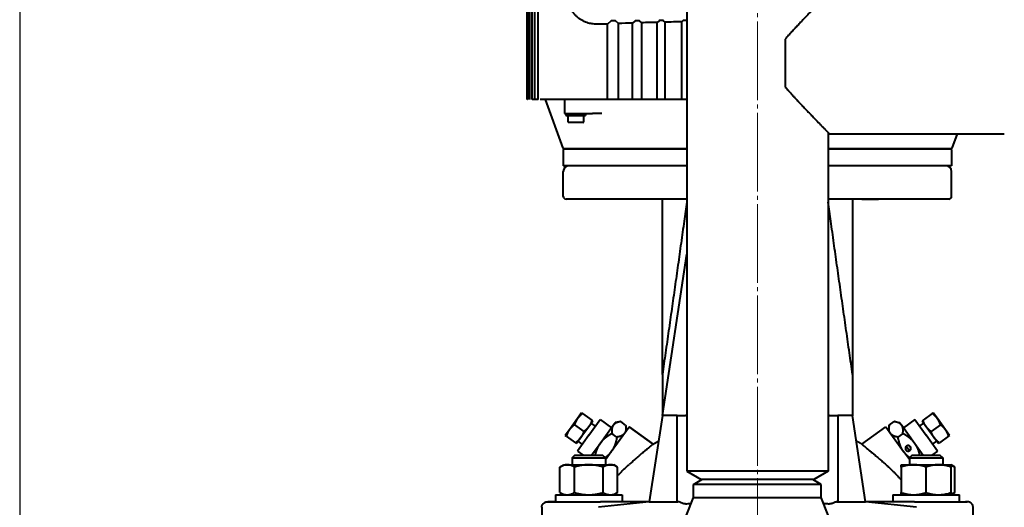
# Model space of a CAD drawing. Header units: millimetres. Extents: x -4428 to 4131, y -3615 to 4038.
# Tile 113 of 172: x 1329 to 1684, y -2509 to -2333. Entities that reach past the tile are written whole.
import ezdxf

# ---------------------------------------------------------------- set-up
doc = ezdxf.new("R2010")
doc.units = ezdxf.units.MM
for name, pattern in [('K5LT_AXLED', [32.912189, 28.412189, -1.5, 1.5, -1.5]), ('K5LT_BASIC', [0]), ('K5LT_THIN', [0])]:
    doc.linetypes.add(name, pattern=pattern)
doc.layers.add('Системный слой', color=7, linetype='Continuous')
doc.styles.add('KDIMTEXTSTYLE', font='GOST_AU.SHX', dxfattribs={"width": 0.96, "oblique": 15, "height": 5})
doc.dimstyles.new('KDIMSTYLE (1.00)', dxfattribs={"dimtxt": 5, "dimasz": 1, "dimexe": 2, "dimexo": 0, "dimgap": 1, "dimtad": 1, "dimtxsty": 'KDIMTEXTSTYLE', "dimsah": 1, "dimcen": 0, "dimdle": 1, "dimadec": 0, "dimazin": 0, "dimtfac": 0.667, "dimtmove": 0, "dimatfit": 3, "dimfxl": 1, "dimtvp": 1, "dimtolj": 1, "dimtzin": 0, "dimarcsym": 0})

# ---------------------------------------------------------------- blocks, each defined once
blk = doc.blocks.new('KDIMARROW_01')
at = {"layer": 'Системный слой'}
blk.add_hatch(color=0, dxfattribs=at).paths.add_polyline_path([(-5, -0.66), (0, 0), (-5, 0.66), (-4.5, 0)])
at = {"layer": 'Системный слой', "color": 0, "linetype": 'K5LT_THIN', "lineweight": 20}
for p, q in [((-4.5, 0), (-5, 0.66)), ((-5, 0.66), (0, 0)), ((0, 0), (-5, -0.66)), ((-5, -0.66), (-4.5, 0)), ((0, 0), (-1, 0))]:
    blk.add_line(p, q, dxfattribs=at)
blk = doc.blocks.new('U26')
at = {"layer": 'Системный слой', "color": 30, "linetype": 'K5LT_AXLED', "lineweight": 20, "true_color": 0xff8000}
blk.add_line((1594.64, -3251.07), (1594.64, -1863.07), dxfattribs=at)
blk = doc.blocks.new('U21')
at = {"layer": 'Системный слой', "color": 150, "linetype": 'K5LT_BASIC', "lineweight": 40, "true_color": 0x0080ff}
for p, q in [((1569.14, -1871.07), (1569.14, -2496.07)), ((1511.64, -2362.21), (1511.64, -2164.07)), ((1511.75, -2362.21), (1511.74, -2164.07)), ((1512.07, -2362.21), (1512.07, -2164.07)), ((1512.61, -2362.21), (1512.61, -2164.07)), ((1513.37, -2362.21), (1513.37, -2164.07)), ((1514.34, -2362.21), (1514.34, -2164.07)), ((1515.54, -2362.21), (1515.54, -2164.07)), ((1540.53, -2335), (1536.34, -2335.01)), ((1540.53, -2335), (1540.58, -2335)), ((1540.53, -2362.21), (1540.53, -2335)), ((1541.84, -2333.89), (1540.58, -2335)), ((1540.58, -2362.21), (1540.58, -2335)), ((1544.52, -2334.83), (1543.44, -2333.89)), ((1544.52, -2362.21), (1544.52, -2334.83)), ((1550.51, -2333.83), (1549.58, -2334.64)), ((1549.58, -2362.21), (1549.58, -2334.64)), ((1552.92, -2334.54), (1552.11, -2333.83)), ((1552.92, -2362.21), (1552.92, -2334.54)), ((1559.18, -2333.79), (1558.49, -2334.39)), ((1558.49, -2362.21), (1558.49, -2334.39)), ((1561.39, -2334.32), (1560.78, -2333.79)), ((1561.39, -2362.21), (1561.39, -2334.32)), ((1567.84, -2333.75), (1567.33, -2334.2)), ((1567.33, -2362.21), (1567.33, -2334.2)), ((1604.64, -2340.46), (1604.64, -2349.07)), ((1604.64, -2349.07), (1604.64, -2357.69)), ((1511.75, -2362.21), (1511.64, -2362.21)), ((1514.13, -2362.21), (1513.37, -2362.21)), ((1514.34, -2362.21), (1514.13, -2362.21)), ((1515.1, -2362.21), (1514.34, -2362.21)), ((1515.54, -2362.21), (1515.1, -2362.21)), ((1540.53, -2362.21), (1516.3, -2362.21)), ((1518.14, -2362.21), (1524.52, -2379.74)), ((1525.11, -2362.21), (1525.11, -2367.21)), ((1540.58, -2362.21), (1540.53, -2362.21)), ((1541.84, -2362.21), (1540.58, -2362.21)), ((1543.44, -2362.21), (1541.84, -2362.21)), ((1544.52, -2362.21), (1543.44, -2362.21)), ((1549.58, -2362.21), (1544.52, -2362.21)), ((1550.51, -2362.21), (1549.58, -2362.21)), ((1552.11, -2362.21), (1550.51, -2362.21)), ((1552.92, -2362.21), (1552.11, -2362.21)), ((1558.49, -2362.21), (1552.92, -2362.21)), ((1559.18, -2362.21), (1558.49, -2362.21)), ((1560.78, -2362.21), (1559.18, -2362.21)), ((1561.39, -2362.21), (1560.78, -2362.21)), ((1567.33, -2362.21), (1561.39, -2362.21)), ((1567.84, -2362.21), (1567.33, -2362.21)), ((1569.14, -2362.21), (1567.84, -2362.21)), ((1525.11, -2367.21), (1530.18, -2367.21)), ((1525.61, -2367.21), (1525.61, -2367.91)), ((1530.18, -2367.21), (1535.21, -2367.21)), ((1532.61, -2367.21), (1532.61, -2367.91)), ((1538.52, -2367.21), (1535.21, -2367.21)), ((1525.61, -2367.91), (1529.11, -2367.91)), ((1526.28, -2367.91), (1526.28, -2370.21)), ((1526.63, -2370.41), (1526.48, -2370.41)), ((1528.96, -2370.41), (1526.63, -2370.41)), ((1529.26, -2370.41), (1528.96, -2370.41)), ((1529.11, -2367.91), (1532.61, -2367.91)), ((1531.59, -2370.41), (1529.26, -2370.41)), ((1531.74, -2370.41), (1531.59, -2370.41)), ((1531.94, -2367.91), (1531.94, -2370.21)), ((1620.14, -2374.06), (1620.14, -2496.07)), ((1620.64, -2374.57), (1683.64, -2374.57)), ((1666.65, -2374.57), (1664.76, -2379.74)), ((1524.64, -2380.27), (1524.64, -2386.07)), ((1524.71, -2379.87), (1530.38, -2379.87)), ((1524.71, -2379.87), (1569.14, -2379.87)), ((1569.14, -2380.07), (1524.84, -2380.07)), ((1543.14, -2380.07), (1543.14, -2379.87)), ((1550.99, -2379.87), (1550.99, -2380.07)), ((1556.99, -2379.87), (1556.99, -2380.07)), ((1620.14, -2379.87), (1664.58, -2379.87)), ((1664.44, -2380.07), (1620.14, -2380.07)), ((1632.3, -2379.87), (1632.3, -2380.07)), ((1638.3, -2380.07), (1638.3, -2379.87)), ((1646.14, -2380.07), (1646.14, -2379.87)), ((1661.66, -2379.87), (1664.58, -2379.87)), ((1664.64, -2380.27), (1664.64, -2386.07)), ((1569.14, -2386.07), (1524.64, -2386.07)), ((1524.64, -2397.07), (1524.64, -2388.07)), ((1664.64, -2386.07), (1620.14, -2386.07)), ((1664.64, -2397.07), (1664.64, -2388.07)), ((1547.14, -2398.07), (1525.64, -2398.07)), ((1569.14, -2398.07), (1525.64, -2398.07)), ((1560.35, -2461.29), (1560.35, -2398.07)), ((1663.64, -2398.07), (1620.14, -2398.07)), ((1628.94, -2398.07), (1628.94, -2461.29)), ((1632.3, -2398.07), (1638.3, -2398.07)), ((1663.64, -2398.07), (1642.14, -2398.07)), ((1560.35, -2475.99), (1569.14, -2417.88)), ((1560.35, -2461.29), (1560.35, -2475.99)), ((1628.94, -2461.29), (1628.94, -2474.35)), ((1529.78, -2477.1), (1526.84, -2481.14)), ((1531.25, -2475.07), (1529.78, -2477.1)), ((1531.25, -2475.07), (1531.61, -2475.34)), ((1531.61, -2475.34), (1534.93, -2477.75)), ((1533.85, -2483.14), (1537.96, -2477.48)), ((1535.29, -2478.01), (1534.93, -2477.75)), ((1537.96, -2477.48), (1542, -2480.42)), ((1560.35, -2475.99), (1555.64, -2507.07)), ((1565.64, -2475.99), (1560.35, -2475.99)), ((1565.64, -2507.07), (1565.64, -2475.99)), ((1565.64, -2475.99), (1568.64, -2475.99)), ((1569.14, -2475.99), (1568.64, -2475.99)), ((1620.64, -2475.99), (1620.14, -2475.99)), ((1620.64, -2475.99), (1623.64, -2475.99)), ((1628.72, -2475.99), (1623.64, -2475.99)), ((1623.64, -2475.99), (1623.64, -2507.07)), ((1628.94, -2474.35), (1628.94, -2476.16)), ((1633.64, -2507.07), (1628.94, -2475.99)), ((1651.33, -2477.48), (1647.28, -2480.42)), ((1651.33, -2477.48), (1655.44, -2483.14)), ((1654.36, -2477.75), (1653.99, -2478.01)), ((1657.68, -2475.34), (1654.36, -2477.75)), ((1657.68, -2475.34), (1658.04, -2475.07)), ((1659.51, -2477.1), (1658.04, -2475.07)), ((1662.45, -2481.14), (1659.51, -2477.1)), ((1526.84, -2481.14), (1525.37, -2483.17)), ((1528.67, -2479.38), (1531.99, -2481.8)), ((1533.82, -2480.04), (1530.88, -2484.08)), ((1535.29, -2478.01), (1533.82, -2480.04)), ((1536.2, -2479.91), (1534.71, -2478.82)), ((1537.89, -2486.08), (1542.65, -2479.53)), ((1541.94, -2489.02), (1548.4, -2480.12)), ((1542.65, -2479.53), (1543.39, -2478.52)), ((1545.41, -2478.2), (1543.39, -2478.52)), ((1547.11, -2479.44), (1545.41, -2478.2)), ((1547.11, -2479.44), (1547.43, -2481.46)), ((1556.99, -2486.36), (1548.4, -2480.12)), ((1548.4, -2480.12), (1556.99, -2486.36)), ((1632.3, -2486.36), (1640.89, -2480.12)), ((1640.89, -2480.12), (1647.35, -2489.02)), ((1642.18, -2479.44), (1641.86, -2481.46)), ((1642.18, -2479.44), (1643.88, -2478.2)), ((1643.88, -2478.2), (1645.9, -2478.52)), ((1645.9, -2478.52), (1646.64, -2479.53)), ((1646.64, -2479.53), (1651.4, -2486.08)), ((1653.09, -2479.91), (1654.58, -2478.82)), ((1655.46, -2480.04), (1653.99, -2478.01)), ((1658.4, -2484.08), (1655.46, -2480.04)), ((1660.62, -2479.38), (1657.29, -2481.8)), ((1663.92, -2483.17), (1662.45, -2481.14)), ((1525.73, -2483.43), (1525.37, -2483.17)), ((1525.73, -2483.43), (1529.05, -2485.84)), ((1530.88, -2484.08), (1529.42, -2486.1)), ((1533.85, -2483.14), (1529.73, -2488.81)), ((1543.94, -2483.8), (1542.23, -2482.56)), ((1645.35, -2483.8), (1647.05, -2482.56)), ((1659.56, -2488.81), (1655.44, -2483.14)), ((1659.87, -2486.1), (1658.4, -2484.08)), ((1663.56, -2483.43), (1660.23, -2485.84)), ((1663.92, -2483.17), (1663.56, -2483.43)), ((1529.05, -2485.84), (1529.42, -2486.1)), ((1531.49, -2486.38), (1530, -2485.29)), ((1534.84, -2490.27), (1537.89, -2486.08)), ((1649.42, -2488.74), (1648.26, -2487.14)), ((1649.97, -2487.78), (1649.34, -2486.91)), ((1651.4, -2486.08), (1654.44, -2490.27)), ((1657.79, -2486.38), (1659.28, -2485.29)), ((1659.87, -2486.1), (1660.23, -2485.84)), ((1527.83, -2491.27), (1528.83, -2490.27)), ((1528.83, -2490.27), (1527.83, -2491.27)), ((1527.83, -2491.27), (1527.83, -2493.77)), ((1527.83, -2491.27), (1533.83, -2491.27)), ((1528.83, -2490.27), (1533.83, -2490.27)), ((1529.73, -2488.81), (1531.75, -2490.27)), ((1533.83, -2490.27), (1538.83, -2490.27)), ((1533.83, -2491.27), (1539.83, -2491.27)), ((1539.83, -2491.27), (1538.83, -2490.27)), ((1539.83, -2491.27), (1538.83, -2490.27)), ((1538.83, -2490.27), (1539.83, -2491.27)), ((1539.83, -2491.91), (1541.94, -2489.02)), ((1539.83, -2491.27), (1539.83, -2493.77)), ((1649.45, -2491.91), (1647.35, -2489.02)), ((1650.45, -2490.27), (1649.45, -2491.27)), ((1649.45, -2491.27), (1649.45, -2493.77)), ((1649.45, -2491.27), (1661.45, -2491.27)), ((1650.45, -2490.27), (1660.45, -2490.27)), ((1659.56, -2488.81), (1657.54, -2490.27)), ((1661.45, -2491.27), (1660.45, -2490.27)), ((1660.45, -2490.27), (1661.45, -2491.27)), ((1661.45, -2491.27), (1660.45, -2490.27)), ((1660.45, -2490.27), (1661.45, -2491.27)), ((1661.45, -2491.27), (1661.45, -2493.77)), ((1523.44, -2494.58), (1524.83, -2493.77)), ((1523.44, -2503.77), (1523.44, -2494.58)), ((1524.83, -2493.77), (1526.04, -2493.77)), ((1526.04, -2493.77), (1533.83, -2493.77)), ((1528.64, -2503.77), (1528.64, -2494.58)), ((1533.83, -2493.77), (1541.63, -2493.77)), ((1539.03, -2503.77), (1539.03, -2494.58)), ((1541.63, -2493.77), (1542.83, -2493.77)), ((1544.22, -2494.58), (1542.83, -2493.77)), ((1544.22, -2503.77), (1544.22, -2494.58)), ((1646.45, -2493.77), (1650.95, -2493.77)), ((1646.45, -2494.58), (1646.45, -2493.77)), ((1646.45, -2494.58), (1646.45, -2503.77)), ((1650.95, -2493.77), (1659.95, -2493.77)), ((1655.45, -2503.77), (1655.45, -2494.58)), ((1659.95, -2493.77), (1664.45, -2493.77)), ((1665.85, -2494.58), (1664.45, -2493.77)), ((1664.45, -2493.77), (1664.45, -2494.58)), ((1664.45, -2503.77), (1664.45, -2494.58)), ((1665.85, -2503.77), (1665.85, -2494.58)), ((1620.14, -2496.07), (1569.14, -2496.07)), ((1569.14, -2496.07), (1574.34, -2499.07)), ((1571.64, -2500.81), (1574.64, -2499.07)), ((1614.95, -2499.07), (1574.34, -2499.07)), ((1617.64, -2500.81), (1614.64, -2499.07)), ((1620.14, -2496.07), (1614.95, -2499.07)), ((1571.64, -2505.57), (1571.64, -2500.81)), ((1594.64, -2500.81), (1571.64, -2500.81)), ((1617.64, -2500.81), (1594.64, -2500.81)), ((1617.64, -2505.57), (1617.64, -2500.81)), ((1521.83, -2504.57), (1521.83, -2507.07)), ((1521.83, -2504.57), (1533.83, -2504.57)), ((1523.44, -2503.77), (1524.83, -2504.57)), ((1533.83, -2504.57), (1545.83, -2504.57)), ((1544.22, -2503.77), (1542.83, -2504.57)), ((1545.83, -2504.57), (1545.83, -2507.07)), ((1562.64, -2528.07), (1571.64, -2505.57)), ((1571.64, -2505.57), (1617.64, -2505.57)), ((1626.64, -2528.07), (1617.64, -2505.57)), ((1643.45, -2504.57), (1643.45, -2507.07)), ((1643.45, -2504.57), (1667.45, -2504.57)), ((1646.45, -2504.57), (1646.45, -2503.77)), ((1665.85, -2503.77), (1664.45, -2504.57)), ((1665.85, -2503.77), (1664.45, -2504.57)), ((1664.45, -2503.77), (1664.45, -2504.57)), ((1667.45, -2507.07), (1667.45, -2504.57)), ((1516.88, -2509.07), (1516.88, -2513.85)), ((1519.02, -2507.07), (1519.61, -2507.07)), ((1521.83, -2507.07), (1519.02, -2507.07)), ((1519.61, -2507.07), (1534.1, -2507.07)), ((1534.1, -2507.07), (1538.01, -2507.07)), ((1555.64, -2507.07), (1537.33, -2509)), ((1555.64, -2507.07), (1538.01, -2507.07)), ((1555.64, -2507.07), (1565.99, -2507.07)), ((1623.3, -2507.07), (1633.64, -2507.07)), ((1651.27, -2507.07), (1633.64, -2507.07)), ((1651.96, -2509), (1633.64, -2507.07)), ((1651.27, -2507.07), (1655.19, -2507.07)), ((1655.19, -2507.07), (1669.68, -2507.07)), ((1670.26, -2507.07), (1669.68, -2507.07)), ((1669.68, -2507.07), (1670.26, -2507.07)), ((1672.41, -2513.85), (1672.41, -2509.07))]:
    blk.add_line(p, q, dxfattribs=at)
for centre, radius, start, end in [((1526.48, -2370.21), 0.2, 180, 270), ((1531.74, -2370.21), 0.2, 270, 0), ((1524.71, -2379.67), 0.2, 200, 270), ((1524.84, -2380.27), 0.2, 90, 180), ((1664.44, -2380.27), 0.2, 0, 90), ((1664.58, -2379.67), 0.2, 270, 340), ((1526.64, -2388.07), 2, 90, 180), ((1662.64, -2388.07), 2, 0, 89.9972), ((1525.64, -2397.07), 1, 180, 270), ((1663.64, -2397.07), 1, 270, 0)]:
    blk.add_arc(centre, radius, start, end, dxfattribs=at)
for centre, major_axis, ratio, start_param, end_param in [((1594.68, -2337.47), (-76.51, 0), 0.045724, -0.940434, -0.855812), ((1594.66, -2337.47), (-76.48, 0), 0.045727, -1.078148, -0.993403), ((1594.65, -2337.47), (-76.46, 0), 0.045729, -1.205353, -1.120622)]:
    blk.add_ellipse(centre, major_axis=major_axis, ratio=ratio, start_param=start_param, end_param=end_param, dxfattribs=at)
for points, weights in [([(1536.34, -2335.01), (1526.34, -2335.03), (1526.34, -2325.02)], [1, 0.707106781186, 1]), ([(1529.78, -2477.1), (1529.1, -2478.04), (1528.67, -2479.38)], [2.03923048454, 2.03923048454, 1.89282032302]), ([(1531.61, -2475.34), (1530.46, -2476.16), (1529.78, -2477.1)], [1.89282032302, 2.03923048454, 2.03923048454]), ([(1534.93, -2477.75), (1534.51, -2479.1), (1533.82, -2480.04)], [1.89282032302, 2.03923048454, 2.03923048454]), ([(1655.46, -2480.04), (1654.78, -2479.1), (1654.36, -2477.75)], [2.03923048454, 2.03923048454, 1.89282032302]), ([(1659.51, -2477.1), (1658.83, -2476.16), (1657.68, -2475.34)], [2.03923048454, 2.03923048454, 1.89282032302]), ([(1660.62, -2479.38), (1660.19, -2478.04), (1659.51, -2477.1)], [1.89282032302, 2.03923048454, 2.03923048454]), ([(1526.84, -2481.14), (1526.16, -2482.08), (1525.73, -2483.43)], [2.03923048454, 2.03923048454, 1.89282032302]), ([(1528.67, -2479.38), (1527.52, -2480.2), (1526.84, -2481.14)], [1.89282032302, 2.03923048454, 2.03923048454]), ([(1533.82, -2480.04), (1533.14, -2480.98), (1531.99, -2481.8)], [2.03923048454, 2.03923048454, 1.89282032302]), ([(1542.65, -2479.53), (1541.91, -2480.54), (1542.23, -2482.56)], [1.32085561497, 1.32085561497, 1.22602244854]), ([(1545.41, -2478.2), (1543.39, -2478.52), (1542.65, -2479.53)], [1.22602244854, 1.32085561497, 1.32085561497]), ([(1547.11, -2479.44), (1547.43, -2481.46), (1546.7, -2482.47)], [1.22602244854, 1.32085561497, 1.32085561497]), ([(1642.59, -2482.47), (1641.86, -2481.46), (1642.18, -2479.44)], [1.32085561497, 1.32085561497, 1.22602244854]), ([(1646.64, -2479.53), (1645.9, -2478.52), (1643.88, -2478.2)], [1.32085561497, 1.32085561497, 1.22602244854]), ([(1647.05, -2482.56), (1647.37, -2480.54), (1646.64, -2479.53)], [1.22602244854, 1.32085561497, 1.32085561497]), ([(1657.29, -2481.8), (1656.15, -2480.98), (1655.46, -2480.04)], [1.89282032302, 2.03923048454, 2.03923048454]), ([(1662.45, -2481.14), (1661.77, -2480.2), (1660.62, -2479.38)], [2.03923048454, 2.03923048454, 1.89282032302]), ([(1663.56, -2483.43), (1663.13, -2482.08), (1662.45, -2481.14)], [1.89282032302, 2.03923048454, 2.03923048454]), ([(1530.88, -2484.08), (1530.2, -2485.02), (1529.05, -2485.84)], [2.03923048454, 2.03923048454, 1.89282032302]), ([(1531.99, -2481.8), (1531.57, -2483.14), (1530.88, -2484.08)], [1.89282032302, 2.03923048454, 2.03923048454]), ([(1542.23, -2482.56), (1539.36, -2484.05), (1537.89, -2486.08)], [1.22602244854, 1.32085561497, 1.32085561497]), ([(1543.94, -2483.8), (1543.41, -2486.99), (1541.94, -2489.02)], [1.22602244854, 1.32085561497, 1.32085561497]), ([(1546.7, -2482.47), (1545.96, -2483.48), (1543.94, -2483.8)], [1.32085561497, 1.32085561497, 1.22602244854]), ([(1645.35, -2483.8), (1643.33, -2483.48), (1642.59, -2482.47)], [1.22602244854, 1.32085561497, 1.32085561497]), ([(1647.35, -2489.02), (1645.88, -2486.99), (1645.35, -2483.8)], [1.32085561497, 1.32085561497, 1.22602244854]), ([(1651.4, -2486.08), (1649.92, -2484.05), (1647.05, -2482.56)], [1.32085561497, 1.32085561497, 1.22602244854]), ([(1658.4, -2484.08), (1657.72, -2483.14), (1657.29, -2481.8)], [2.03923048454, 2.03923048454, 1.89282032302]), ([(1660.23, -2485.84), (1659.08, -2485.02), (1658.4, -2484.08)], [1.89282032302, 2.03923048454, 2.03923048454]), ([(1537.89, -2486.08), (1536.65, -2487.79), (1536.09, -2490.27)], [1.32085561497, 1.32085561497, 1.25345406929]), ([(1556.99, -2486.36), (1557.96, -2485.79), (1558.95, -2485.25)], [0.823620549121, 0.824436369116, 0.82552512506]), ([(1632.3, -2486.36), (1631.33, -2485.79), (1630.34, -2485.25)], [0.823620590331, 0.824436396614, 0.82552512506]), ([(1653.2, -2490.27), (1652.64, -2487.79), (1651.4, -2486.08)], [1.25348053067, 1.32085561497, 1.32085561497]), ([(1541.94, -2489.02), (1541.06, -2490.22), (1539.76, -2491.2)], [1.32085561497, 1.3208554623, 1.2876285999]), ([(1649.53, -2491.2), (1648.22, -2490.22), (1647.35, -2489.02)], [1.28762510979, 1.32085561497, 1.32085561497]), ([(1526.04, -2493.77), (1524.83, -2493.77), (1523.44, -2494.58)], [2.1354576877, 2.13545768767, 1.98213872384]), ([(1528.64, -2494.58), (1527.24, -2493.77), (1526.04, -2493.77)], [1.98213872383, 2.13545768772, 2.1354576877]), ([(1533.83, -2493.77), (1531.42, -2493.77), (1528.64, -2494.58)], [2.13545769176, 2.13545769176, 1.98213872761]), ([(1539.03, -2494.58), (1536.24, -2493.77), (1533.83, -2493.77)], [1.98213672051, 2.13545552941, 2.13545552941]), ([(1541.63, -2493.77), (1540.42, -2493.77), (1539.03, -2494.58)], [2.13545552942, 2.13545552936, 1.98213672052]), ([(1544.22, -2494.58), (1542.83, -2493.77), (1541.63, -2493.77)], [1.98213672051, 2.13545552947, 2.13545552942]), ([(1544.23, -2497.67), (1546.2, -2495.58), (1548.35, -2493.68)], [0.995074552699, 0.996459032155, 1]), ([(1640.93, -2493.68), (1643.87, -2496.27), (1646.45, -2499.2)], [1, 0.995186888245, 0.994357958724]), ([(1650.95, -2493.77), (1648.87, -2493.77), (1646.45, -2494.58)], [2.13545768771, 2.13545768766, 1.98213872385]), ([(1655.45, -2494.58), (1653.04, -2493.77), (1650.95, -2493.77)], [1.98213672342, 2.1354555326, 2.13545553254]), ([(1659.95, -2493.77), (1657.87, -2493.77), (1655.45, -2494.58)], [2.1354576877, 2.13545768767, 1.98213872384]), ([(1664.45, -2494.58), (1662.04, -2493.77), (1659.95, -2493.77)], [1.98213872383, 2.13545768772, 2.1354576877]), ([(1665.85, -2494.58), (1665.11, -2494.15), (1664.45, -2493.96)], [1.98213672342, 2.06012632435, 2.09844448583]), ([(1523.44, -2503.77), (1524.83, -2504.57), (1526.04, -2504.57)], [1.98213672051, 2.13545553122, 2.13545552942]), ([(1528.64, -2503.77), (1531.42, -2504.57), (1533.83, -2504.57)], [1.98213872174, 2.13545768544, 2.13545768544]), ([(1533.83, -2504.57), (1536.24, -2504.57), (1539.03, -2503.77)], [2.13545768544, 2.13545768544, 1.98213872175]), ([(1539.03, -2503.77), (1540.42, -2504.57), (1541.63, -2504.57)], [1.98213872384, 2.13545768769, 2.13545768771]), ([(1541.63, -2504.57), (1542.83, -2504.57), (1544.22, -2503.77)], [2.13545768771, 2.13545768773, 1.98213872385]), ([(1646.45, -2503.77), (1648.87, -2504.57), (1650.95, -2504.57)], [1.98213871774, 2.13545768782, 2.13545768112]), ([(1650.95, -2504.57), (1653.04, -2504.57), (1655.45, -2503.77)], [2.13545768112, 2.13545767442, 1.98213871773]), ([(1655.45, -2503.77), (1657.87, -2504.57), (1659.95, -2504.57)], [1.98213672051, 2.13545553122, 2.13545552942]), ([(1664.45, -2504.39), (1665.11, -2504.19), (1665.85, -2503.77)], [2.09846830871, 2.06015049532, 1.98213871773])]:
    blk.add_rational_spline(points, weights, degree=2, dxfattribs=at)
for points, knots in [([(1620.14, -2324.08), (1620.26, -2323.96), (1620.44, -2323.78), (1620.61, -2323.61), (1620.66, -2323.55), (1620.61, -2323.6), (1620.5, -2323.72), (1620.35, -2323.87), (1620.13, -2324.1), (1619.73, -2324.5), (1619.21, -2325.04), (1618.59, -2325.67), (1617.99, -2326.29), (1617.3, -2326.99), (1616.58, -2327.74), (1615.92, -2328.41), (1615.3, -2329.05), (1614.56, -2329.81), (1613.85, -2330.55), (1613.17, -2331.26), (1612.23, -2332.23), (1611.19, -2333.32), (1610.12, -2334.45), (1609.2, -2335.43), (1608.44, -2336.24), (1607.67, -2337.08), (1607.07, -2337.73), (1606.47, -2338.39), (1605.66, -2339.29), (1605.05, -2339.99), (1604.64, -2340.46)], [0, 0, 0, 0, 1.398858, 2.546752, 3.883807, 5.110644, 6.003351, 6.828482, 7.881377, 8.861105, 10.93924, 12.068506, 12.858671, 14.553693, 15.792159, 16.432092, 17.626845, 18.596501, 19.590223, 20.608483, 21.339059, 23.294232, 24.621995, 25.303921, 26.682695, 27.383524, 28.095059, 28.810963, 29.535415, 31, 31, 31, 31]), ([(1604.64, -2357.69), (1604.88, -2357.97), (1605.36, -2358.52), (1606.08, -2359.32), (1606.79, -2360.11), (1607.49, -2360.87), (1608.17, -2361.61), (1608.84, -2362.33), (1609.49, -2363.03), (1610.33, -2363.92), (1611.32, -2364.96), (1612.44, -2366.13), (1613.31, -2367.04), (1614.01, -2367.76), (1614.56, -2368.33), (1615.63, -2369.44), (1616.55, -2370.39), (1617.54, -2371.4), (1618.05, -2371.93), (1618.59, -2372.48), (1619.12, -2373.01), (1619.64, -2373.55), (1620.08, -2373.99), (1620.37, -2374.29), (1620.55, -2374.48), (1620.64, -2374.57), (1620.65, -2374.58), (1620.6, -2374.53), (1620.48, -2374.4), (1620.3, -2374.22), (1620.17, -2374.09), (1620.14, -2374.06)], [0, 0, 0, 0, 0.896631, 1.782316, 2.657956, 3.51663, 4.367053, 5.196646, 6.013306, 6.811491, 8.374914, 9.855011, 11.258388, 11.929918, 12.792268, 13.633574, 16.691869, 17.205816, 18.822204, 19.603605, 20.539216, 22.355692, 23.699016, 24.904592, 26.194511, 27.312254, 28.410463, 29.182434, 30.357324, 31.668982, 32, 32, 32, 32]), ([(1569.14, -2399.14), (1568.83, -2401.42), (1568.15, -2406.34), (1567.09, -2413.91), (1565.98, -2421.83), (1564.86, -2429.74), (1563.74, -2437.63), (1562.62, -2445.52), (1561.49, -2453.4), (1560.73, -2458.66), (1560.35, -2461.29)], [0.0167817, 0.0167817, 0.0167817, 0.0167817, 0.125, 0.25, 0.375, 0.5, 0.625, 0.75, 0.875, 1, 1, 1, 1]), ([(1628.94, -2461.29), (1628.56, -2458.66), (1627.8, -2453.4), (1626.67, -2445.52), (1625.55, -2437.63), (1624.43, -2429.74), (1623.31, -2421.83), (1622.2, -2413.91), (1621.14, -2406.34), (1620.46, -2401.42), (1620.14, -2399.14)], [0, 0, 0, 0, 0.125, 0.25, 0.375, 0.5, 0.625, 0.75, 0.875, 0.9831756, 0.9831756, 0.9831756, 0.9831756]), ([(1628.72, -2475.99), (1628.74, -2475.99), (1628.75, -2475.99), (1628.79, -2476.01), (1628.8, -2476.02), (1628.86, -2476.06), (1628.9, -2476.11), (1628.94, -2476.16)], [0.00000219, 0.00000219, 0.00000219, 0.00000219, 0.00548097, 0.00548097, 0.01194225, 0.01194225, 0.02828326, 0.02828326, 0.02828326, 0.02828326]), ([(1556.99, -2486.36), (1556.99, -2486.36), (1556.99, -2486.37), (1556.97, -2486.38), (1556.95, -2486.39), (1556.91, -2486.43), (1556.89, -2486.44), (1556.83, -2486.49), (1556.8, -2486.52), (1556.72, -2486.58), (1556.68, -2486.62), (1556.58, -2486.69), (1556.53, -2486.74), (1556.42, -2486.83), (1556.35, -2486.88), (1556.22, -2486.99), (1556.15, -2487.04), (1556.01, -2487.16), (1555.93, -2487.22), (1555.85, -2487.29), (1555.84, -2487.3), (1555.83, -2487.31), (1555.82, -2487.32), (1555.81, -2487.33), (1555.8, -2487.33), (1555.75, -2487.37), (1555.7, -2487.42), (1555.62, -2487.48), (1555.6, -2487.5), (1555.49, -2487.59), (1555.4, -2487.66), (1555.3, -2487.75), (1555.29, -2487.75), (1555.19, -2487.83), (1555.1, -2487.91), (1554.99, -2488), (1554.97, -2488.02), (1554.87, -2488.1), (1554.77, -2488.19), (1554.65, -2488.29), (1554.63, -2488.3), (1554.51, -2488.4), (1554.41, -2488.48), (1554.28, -2488.59), (1554.25, -2488.61), (1554.13, -2488.72), (1553.99, -2488.84), (1553.85, -2488.96), (1553.67, -2489.1), (1553.52, -2489.23), (1553.26, -2489.45), (1553.15, -2489.55), (1552.98, -2489.68), (1552.93, -2489.73), (1552.8, -2489.84), (1552.71, -2489.91), (1552.54, -2490.06), (1552.45, -2490.13), (1552.26, -2490.3), (1552.14, -2490.4), (1551.96, -2490.55), (1551.9, -2490.61), (1551.64, -2490.82), (1551.46, -2490.98), (1551.11, -2491.28), (1550.95, -2491.42), (1550.76, -2491.59), (1550.73, -2491.61), (1550.51, -2491.8), (1550.12, -2492.13), (1549.54, -2492.65), (1548.95, -2493.16), (1548.55, -2493.51), (1548.35, -2493.68)], [0.5000186, 0.5000186, 0.5000186, 0.5000186, 0.52, 0.52, 0.54, 0.54, 0.56, 0.56, 0.58, 0.58, 0.6, 0.6, 0.62, 0.62, 0.64, 0.64, 0.66, 0.66, 0.6786521, 0.6786521, 0.68, 0.68, 0.6820517, 0.6820517, 0.6830657, 0.6830657, 0.6948802, 0.6948802, 0.7, 0.7, 0.7184047, 0.7184047, 0.72, 0.72, 0.7376085, 0.7376085, 0.74, 0.74, 0.7568359, 0.7568359, 0.76, 0.76, 0.7761199, 0.7761199, 0.78, 0.78, 0.7956108, 0.8, 0.8, 0.82, 0.82, 0.8340414, 0.8340414, 0.84, 0.84, 0.8502447, 0.8502447, 0.86, 0.86, 0.8725643, 0.8725643, 0.88, 0.88, 0.9, 0.9, 0.9171744, 0.9171744, 0.92, 0.92, 0.94, 0.96, 0.98, 1, 1, 1, 1]), ([(1632.3, -2486.36), (1632.3, -2486.36), (1632.3, -2486.36), (1632.3, -2486.36), (1632.3, -2486.37), (1632.32, -2486.38), (1632.34, -2486.39), (1632.37, -2486.43), (1632.4, -2486.44), (1632.46, -2486.49), (1632.49, -2486.52), (1632.57, -2486.58), (1632.61, -2486.62), (1632.71, -2486.69), (1632.76, -2486.74), (1632.87, -2486.83), (1632.93, -2486.88), (1633.07, -2486.99), (1633.14, -2487.04), (1633.28, -2487.17), (1633.36, -2487.23), (1633.53, -2487.37), (1633.7, -2487.51), (1633.89, -2487.66), (1633.99, -2487.74), (1634, -2487.75), (1634.09, -2487.83), (1634.18, -2487.91), (1634.3, -2488), (1634.31, -2488.01), (1634.42, -2488.1), (1634.51, -2488.18), (1634.63, -2488.28), (1634.66, -2488.3), (1634.77, -2488.4), (1634.87, -2488.48), (1635, -2488.59), (1635.13, -2488.7), (1635.27, -2488.81), (1635.41, -2488.93), (1635.44, -2488.95), (1635.62, -2489.1), (1635.76, -2489.23), (1636.03, -2489.45), (1636.13, -2489.54), (1636.3, -2489.68), (1636.35, -2489.72), (1636.49, -2489.84), (1636.58, -2489.91), (1636.75, -2490.06), (1636.83, -2490.13), (1637.04, -2490.31), (1637.16, -2490.41), (1637.34, -2490.56), (1637.4, -2490.61), (1637.64, -2490.82), (1637.83, -2490.98), (1638.19, -2491.29), (1638.36, -2491.44), (1638.55, -2491.61), (1638.57, -2491.62), (1638.78, -2491.8), (1639.16, -2492.13), (1639.74, -2492.63), (1640.13, -2492.98), (1640.33, -2493.15), (1640.54, -2493.34), (1640.74, -2493.51), (1640.93, -2493.68)], [0.500002, 0.500002, 0.500002, 0.500002, 0.5008917, 0.5008917, 0.52, 0.52, 0.54, 0.54, 0.56, 0.56, 0.58, 0.58, 0.6, 0.6, 0.62, 0.62, 0.64, 0.64, 0.66, 0.66, 0.68, 0.68, 0.7, 0.7181269, 0.7181269, 0.72, 0.72, 0.7372073, 0.7372073, 0.74, 0.74, 0.7564939, 0.7564939, 0.76, 0.76, 0.7755407, 0.7755407, 0.78, 0.7954734, 0.7954734, 0.8, 0.8, 0.82, 0.82, 0.8335173, 0.8335173, 0.84, 0.84, 0.850241, 0.850241, 0.86, 0.86, 0.873249, 0.873249, 0.88, 0.88, 0.9, 0.9, 0.9184015, 0.9184015, 0.92, 0.92, 0.94, 0.96, 0.9787628, 0.98, 0.98, 1, 1, 1, 1]), ([(1526.04, -2504.57), (1526.18, -2504.57), (1526.44, -2504.56), (1526.8, -2504.5), (1527.16, -2504.42), (1527.59, -2504.28), (1528.08, -2504.07), (1528.45, -2503.88), (1528.64, -2503.77)], [0, 0, 0, 0, 1.628365, 2.844715, 4.034246, 5.528623, 7.317931, 9, 9, 9, 9]), ([(1659.95, -2504.57), (1660.21, -2504.57), (1660.65, -2504.56), (1661.28, -2504.5), (1661.9, -2504.42), (1662.63, -2504.28), (1663.49, -2504.07), (1664.13, -2503.88), (1664.45, -2503.77)], [0, 0, 0, 0, 1.628365, 2.844715, 4.034246, 5.528623, 7.317931, 9, 9, 9, 9]), ([(1516.88, -2509.07), (1516.88, -2508.99), (1516.88, -2508.91), (1516.9, -2508.77), (1516.92, -2508.7), (1516.93, -2508.62), (1516.94, -2508.61), (1516.96, -2508.52), (1516.99, -2508.45), (1517.02, -2508.37), (1517.02, -2508.36), (1517.05, -2508.28), (1517.09, -2508.2), (1517.17, -2508.07), (1517.21, -2508.01), (1517.26, -2507.94), (1517.27, -2507.92), (1517.32, -2507.85), (1517.37, -2507.8), (1517.43, -2507.73), (1517.44, -2507.72), (1517.5, -2507.67), (1517.55, -2507.62), (1517.62, -2507.56), (1517.64, -2507.55), (1517.71, -2507.49), (1517.77, -2507.45), (1517.85, -2507.4), (1517.87, -2507.39), (1517.95, -2507.34), (1518.01, -2507.31), (1518.1, -2507.27), (1518.13, -2507.26), (1518.21, -2507.22), (1518.27, -2507.2), (1518.37, -2507.17), (1518.4, -2507.16), (1518.49, -2507.14), (1518.55, -2507.12), (1518.65, -2507.1), (1518.69, -2507.1), (1518.79, -2507.08), (1518.86, -2507.08), (1518.96, -2507.07), (1518.99, -2507.07), (1519.02, -2507.07)], [0, 0, 0, 0, 0.083333, 0.083333, 0.149339, 0.149339, 0.166667, 0.166667, 0.241819, 0.241819, 0.25, 0.25, 0.333333, 0.333333, 0.400366, 0.400366, 0.416667, 0.416667, 0.48658, 0.48658, 0.5, 0.5, 0.55976, 0.55976, 0.583333, 0.583333, 0.643193, 0.643193, 0.666667, 0.666667, 0.725465, 0.725465, 0.75, 0.75, 0.805114, 0.805114, 0.833333, 0.833333, 0.886342, 0.886342, 0.916667, 0.916667, 0.97194, 0.97194, 1, 1, 1, 1]), ([(1568.64, -2507.86), (1568.62, -2507.86), (1568.59, -2507.86), (1568.52, -2507.87), (1568.48, -2507.87), (1568.44, -2507.87), (1568.43, -2507.87), (1568.43, -2507.87), (1568.42, -2507.87), (1568.42, -2507.87), (1568.42, -2507.87), (1568.42, -2507.87), (1568.42, -2507.87), (1568.41, -2507.87), (1568.41, -2507.87), (1568.41, -2507.87), (1568.41, -2507.87), (1568.39, -2507.87), (1568.37, -2507.87), (1568.21, -2507.87), (1568.01, -2507.84), (1567.55, -2507.67), (1567.33, -2507.57), (1566.81, -2507.33), (1566.53, -2507.2), (1566.18, -2507.09), (1566.08, -2507.07), (1565.99, -2507.07)], [-1.0162698, -1.0162698, -1.0162698, -1.0162698, -1.0076112, -1.0076112, -0.9957781, -0.9957781, -0.9937577, -0.9937577, -0.9931556, -0.9931556, -0.9927765, -0.9927765, -0.9924238, -0.9924238, -0.9919596, -0.9919596, -0.9909806, -0.9909806, -0.9847993, -0.9847993, -0.9293604, -0.9293604, -0.8813993, -0.8813993, -0.8113701, -0.8113701, -0.7755958, -0.7755958, -0.7755958, -0.7755958]), ([(1568.64, -2507.86), (1568.96, -2507.81), (1569.28, -2507.78), (1569.96, -2507.7), (1570.32, -2507.67), (1570.68, -2507.64)], [2.9802991, 2.9802991, 2.9802991, 2.9802991, 3.0752537, 3.0752537, 3.1816234, 3.1816234, 3.1816234, 3.1816234]), ([(1618.56, -2507.63), (1619.01, -2507.67), (1619.45, -2507.71), (1620.14, -2507.79), (1620.39, -2507.82), (1620.64, -2507.86)], [7.6769703, 7.6769703, 7.6769703, 7.6769703, 7.8076824, 7.8076824, 7.882801, 7.882801, 7.882801, 7.882801]), ([(1623.3, -2507.07), (1623.17, -2507.07), (1623.02, -2507.11), (1622.71, -2507.23), (1622.57, -2507.29), (1622.27, -2507.43), (1622.12, -2507.5), (1621.82, -2507.64), (1621.66, -2507.7), (1621.33, -2507.82), (1621.15, -2507.86), (1620.93, -2507.87), (1620.89, -2507.87), (1620.82, -2507.87), (1620.79, -2507.87), (1620.71, -2507.87), (1620.68, -2507.86), (1620.64, -2507.86)], [-1.2176636, -1.2176636, -1.2176636, -1.2176636, -1.1480811, -1.1480811, -1.0962911, -1.0962911, -1.0466855, -1.0466855, -0.9919871, -0.9919871, -0.9344638, -0.9344638, -0.9225593, -0.9225593, -0.9070166, -0.9070166, -0.8965893, -0.8965893, -0.8965893, -0.8965893]), ([(1672.41, -2509.07), (1672.41, -2508.99), (1672.4, -2508.91), (1672.38, -2508.77), (1672.37, -2508.7), (1672.35, -2508.62), (1672.35, -2508.61), (1672.33, -2508.52), (1672.3, -2508.45), (1672.27, -2508.37), (1672.27, -2508.36), (1672.23, -2508.28), (1672.2, -2508.2), (1672.12, -2508.07), (1672.08, -2508.01), (1672.03, -2507.94), (1672.02, -2507.92), (1671.96, -2507.85), (1671.92, -2507.8), (1671.85, -2507.73), (1671.84, -2507.72), (1671.79, -2507.67), (1671.74, -2507.62), (1671.67, -2507.56), (1671.65, -2507.55), (1671.57, -2507.49), (1671.52, -2507.45), (1671.44, -2507.4), (1671.42, -2507.39), (1671.34, -2507.34), (1671.28, -2507.31), (1671.19, -2507.27), (1671.16, -2507.26), (1671.08, -2507.22), (1671.01, -2507.2), (1670.92, -2507.17), (1670.89, -2507.16), (1670.8, -2507.14), (1670.73, -2507.12), (1670.64, -2507.1), (1670.6, -2507.1), (1670.5, -2507.08), (1670.43, -2507.08), (1670.33, -2507.07), (1670.3, -2507.07), (1670.26, -2507.07)], [0, 0, 0, 0, 0.083333, 0.083333, 0.149339, 0.149339, 0.166667, 0.166667, 0.241819, 0.241819, 0.25, 0.25, 0.333333, 0.333333, 0.400366, 0.400366, 0.416667, 0.416667, 0.48658, 0.48658, 0.5, 0.5, 0.55976, 0.55976, 0.583333, 0.583333, 0.643193, 0.643193, 0.666667, 0.666667, 0.725465, 0.725465, 0.75, 0.75, 0.805114, 0.805114, 0.833333, 0.833333, 0.886342, 0.886342, 0.916667, 0.916667, 0.97194, 0.97194, 1, 1, 1, 1])]:
    blk.add_open_spline(points, degree=3, knots=knots, dxfattribs=at)
for points, weights, knots in [([(1543.44, -2333.89), (1543.4, -2333.85), (1542.64, -2333.85), (1541.88, -2333.85), (1541.84, -2333.89)], [1, 0.725374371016, 1, 0.725374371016, 1], [1.623156, 1.623156, 1.623156, 3.141593, 3.141593, 4.660029, 4.660029, 4.660029]), ([(1552.11, -2333.83), (1552.07, -2333.8), (1551.31, -2333.8), (1550.55, -2333.8), (1550.51, -2333.83)], [1, 0.725374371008, 1, 0.725374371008, 1], [1.623156, 1.623156, 1.623156, 3.141593, 3.141593, 4.660029, 4.660029, 4.660029]), ([(1560.78, -2333.79), (1560.74, -2333.75), (1559.98, -2333.75), (1559.22, -2333.75), (1559.18, -2333.79)], [1, 0.725374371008, 1, 0.725374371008, 1], [1.623156, 1.623156, 1.623156, 3.141593, 3.141593, 4.660029, 4.660029, 4.660029]), ([(1569.14, -2333.73), (1568.92, -2333.72), (1568.64, -2333.72), (1567.88, -2333.72), (1567.84, -2333.75)], [0.864214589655, 0.877169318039, 1, 0.72537437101, 1], [2.462448, 2.462448, 2.462448, 3.141593, 3.141593, 4.660029, 4.660029, 4.660029]), ([(1649.78, -2487.26), (1649.19, -2486.45), (1648.38, -2487.04), (1647.57, -2487.62), (1648.16, -2488.43)], [1, 0.707106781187, 1, 0.707106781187, 1], [0, 0, 0, 1.570796, 1.570796, 3.141593, 3.141593, 3.141593]), ([(1648.16, -2488.43), (1648.75, -2489.24), (1649.56, -2488.65), (1650.37, -2488.07), (1649.78, -2487.26)], [1, 0.707106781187, 1, 0.707106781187, 1], [0, 0, 0, 1.570796, 1.570796, 3.141593, 3.141593, 3.141593])]:
    blk.add_rational_spline(points, weights, degree=2, knots=knots, dxfattribs=at)
at = {"layer": 'Системный слой'}
blk.add_blockref('U26', (0, 0), dxfattribs=at)

msp = doc.modelspace()

# ---------------------------------------------------------------- block references
at = {"layer": 'Системный слой'}
msp.add_blockref('U21', (0, 0), dxfattribs=at)

# ---------------------------------------------------------------- dimensions: what is measured, and where the dimension line sits
at = {"layer": 'Системный слой', "color": 7}
msp.add_linear_dim(base=(4059.644, -3613.025), p1=(1328.644, -1343.367), p2=(4059.644, -1929.074), location=(2694.144, -3613.025), text='\\H75.0;\\W0.965;\\Q15;\\H75.0;\\W0.965;\\Q15;\\Q15;2730', dimstyle='KDIMSTYLE (1.00)', override={"dimexo": 0, "dimblk1": 'KDIMARROW_01', "dimblk2": 'KDIMARROW_01', "dimse1": 0, "dimse2": 0, "dimclrt": 7, "dimtolj": 1}, dxfattribs=at).render()

doc.saveas('drawing.dxf')
